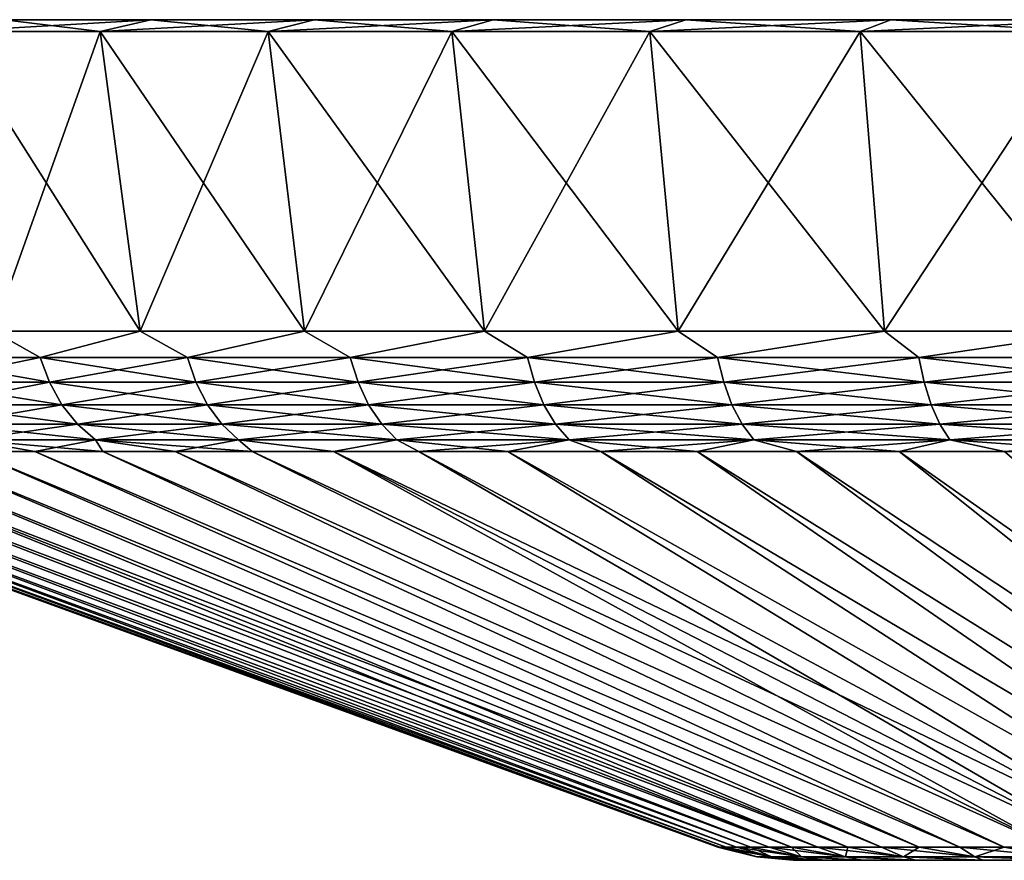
# Model space of a CAD drawing. Header units: metres. Extents: x -109 to 109, y -314 to 82.
# Tile 69 of 191: x -102 to -90, y 71 to 82. Entities that reach past the tile are written whole.
import ezdxf

# ---------------------------------------------------------------- set-up
doc = ezdxf.new("R2010")
doc.units = ezdxf.units.M
doc.layers.add('solid_504261_XXX', color=7, linetype='CONTINUOUS')

msp = doc.modelspace()

# ---------------------------------------------------------------- linework, layer by layer
at = {"layer": 'solid_504261_XXX'}
for points in [[(-103.121162, 81.349998, 165.695068), (-102.428284, 81.5, 166.188629), (-100.566437, 81.5, 163.821106)], [(-101.209412, 81.349998, 163.264084), (-103.121162, 81.349998, 165.695068), (-100.566437, 81.5, 163.821106)], [(-103.121162, 81.349998, 203.398926), (-101.209412, 81.349998, 205.82991), (-102.428284, 81.5, 202.905365)], [(-100.566437, 81.5, 205.272888), (-100.566437, 81.5, 163.821106), (-102.428284, 81.5, 166.188629)], [(-100.566437, 81.5, 205.272888), (-102.428284, 81.5, 166.188629), (-102.428284, 81.5, 202.905365)], [(-101.209412, 81.349998, 205.82991), (-100.566437, 81.5, 205.272888), (-102.428284, 81.5, 202.905365)], [(-101.209412, 81.349998, 163.264084), (-100.566437, 81.5, 163.821106), (-98.488045, 81.5, 161.641342)], [(-99.075012, 81.349998, 161.025589), (-101.209412, 81.349998, 163.264084), (-98.488045, 81.5, 161.641342)], [(-101.209412, 81.349998, 205.82991), (-99.075012, 81.349998, 208.068405), (-100.566437, 81.5, 205.272888)], [(-98.488045, 81.5, 207.452652), (-98.488045, 81.5, 161.641342), (-100.566437, 81.5, 163.821106)], [(-98.488045, 81.5, 207.452652), (-100.566437, 81.5, 163.821106), (-100.566437, 81.5, 205.272888)], [(-99.075012, 81.349998, 208.068405), (-98.488045, 81.5, 207.452652), (-100.566437, 81.5, 205.272888)], [(-99.075012, 81.349998, 161.025589), (-98.488045, 81.5, 161.641342), (-96.211792, 81.5, 159.668961)], [(-96.737717, 81.349998, 159.000305), (-99.075012, 81.349998, 161.025589), (-96.211792, 81.5, 159.668961)], [(-99.075012, 81.349998, 208.068405), (-96.737717, 81.349998, 210.093689), (-98.488045, 81.5, 207.452652)], [(-96.211792, 81.5, 209.425034), (-96.211792, 81.5, 159.668961), (-98.488045, 81.5, 161.641342)], [(-96.211792, 81.5, 209.425034), (-98.488045, 81.5, 161.641342), (-98.488045, 81.5, 207.452652)], [(-96.737717, 81.349998, 210.093689), (-96.211792, 81.5, 209.425034), (-98.488045, 81.5, 207.452652)], [(-96.737717, 81.349998, 159.000305), (-96.211792, 81.5, 159.668961), (-93.75843, 81.5, 157.921921)], [(-94.218269, 81.349998, 157.206223), (-96.737717, 81.349998, 159.000305), (-93.75843, 81.5, 157.921921)], [(-96.737717, 81.349998, 210.093689), (-94.218269, 81.349998, 211.887772), (-96.211792, 81.5, 209.425034)], [(-93.75843, 81.5, 211.172073), (-93.75843, 81.5, 157.921921), (-96.211792, 81.5, 159.668961)], [(-93.75843, 81.5, 211.172073), (-96.211792, 81.5, 159.668961), (-96.211792, 81.5, 209.425034)], [(-94.218269, 81.349998, 211.887772), (-93.75843, 81.5, 211.172073), (-96.211792, 81.5, 209.425034)], [(-94.218269, 81.349998, 157.206223), (-93.75843, 81.5, 157.921921), (-91.15004, 81.5, 156.415985)], [(-91.539902, 81.349998, 155.659866), (-94.218269, 81.349998, 157.206223), (-91.15004, 81.5, 156.415985)], [(-94.218269, 81.349998, 211.887772), (-91.539902, 81.349998, 213.434128), (-93.75843, 81.5, 211.172073)], [(-91.15004, 81.5, 212.678024), (-91.15004, 81.5, 156.415985), (-93.75843, 81.5, 157.921921)], [(-91.15004, 81.5, 212.678024), (-93.75843, 81.5, 157.921921), (-93.75843, 81.5, 211.172073)], [(-91.539902, 81.349998, 213.434128), (-91.15004, 81.5, 212.678024), (-93.75843, 81.5, 211.172073)], [(-91.539902, 81.349998, 155.659866), (-91.15004, 81.5, 156.415985), (-88.410378, 81.5, 155.16481)], [(-88.726486, 81.349998, 154.375031), (-91.539902, 81.349998, 155.659866), (-88.410378, 81.5, 155.16481)], [(-91.539902, 81.349998, 213.434128), (-88.726486, 81.349998, 214.718979), (-91.15004, 81.5, 212.678024)], [(-88.410378, 81.5, 213.929199), (-88.410378, 81.5, 155.16481), (-91.15004, 81.5, 156.415985)], [(-88.410378, 81.5, 213.929199), (-91.15004, 81.5, 156.415985), (-91.15004, 81.5, 212.678024)], [(-88.726486, 81.349998, 214.718979), (-88.410378, 81.5, 213.929199), (-91.15004, 81.5, 212.678024)], [(-100.701263, 77.537155, 205.389709), (-101.209412, 81.349998, 205.82991), (-103.121162, 81.349998, 203.398926)], [(-102.57357, 77.537155, 203.008881), (-100.701263, 77.537155, 205.389709), (-103.121162, 81.349998, 203.398926)], [(-102.57357, 77.537155, 166.085129), (-103.121162, 81.349998, 165.695068), (-101.209412, 81.349998, 163.264084)], [(-100.701263, 77.537155, 163.7043), (-102.57357, 77.537155, 166.085129), (-101.209412, 81.349998, 163.264084)], [(-98.611122, 77.537155, 207.581787), (-99.075012, 81.349998, 208.068405), (-101.209412, 81.349998, 205.82991)], [(-100.701263, 77.537155, 205.389709), (-98.611122, 77.537155, 207.581787), (-101.209412, 81.349998, 205.82991)], [(-100.701263, 77.537155, 163.7043), (-101.209412, 81.349998, 163.264084), (-99.075012, 81.349998, 161.025589)], [(-98.611122, 77.537155, 161.512222), (-100.701263, 77.537155, 163.7043), (-99.075012, 81.349998, 161.025589)], [(-96.322067, 77.537155, 209.565262), (-96.737717, 81.349998, 210.093689), (-99.075012, 81.349998, 208.068405)], [(-98.611122, 77.537155, 207.581787), (-96.322067, 77.537155, 209.565262), (-99.075012, 81.349998, 208.068405)], [(-98.611122, 77.537155, 161.512222), (-99.075012, 81.349998, 161.025589), (-96.737717, 81.349998, 159.000305)], [(-96.322067, 77.537155, 159.528748), (-98.611122, 77.537155, 161.512222), (-96.737717, 81.349998, 159.000305)], [(-93.854851, 77.537155, 211.322159), (-94.218269, 81.349998, 211.887772), (-96.737717, 81.349998, 210.093689)], [(-96.322067, 77.537155, 209.565262), (-93.854851, 77.537155, 211.322159), (-96.737717, 81.349998, 210.093689)], [(-96.322067, 77.537155, 159.528748), (-96.737717, 81.349998, 159.000305), (-94.218269, 81.349998, 157.206223)], [(-93.854851, 77.537155, 157.771835), (-96.322067, 77.537155, 159.528748), (-94.218269, 81.349998, 157.206223)], [(-91.231789, 77.537155, 212.836578), (-91.539902, 81.349998, 213.434128), (-94.218269, 81.349998, 211.887772)], [(-93.854851, 77.537155, 211.322159), (-91.231789, 77.537155, 212.836578), (-94.218269, 81.349998, 211.887772)], [(-93.854851, 77.537155, 157.771835), (-94.218269, 81.349998, 157.206223), (-91.539902, 81.349998, 155.659866)], [(-91.231789, 77.537155, 156.257416), (-93.854851, 77.537155, 157.771835), (-91.539902, 81.349998, 155.659866)], [(-88.476654, 77.537155, 214.094818), (-88.726486, 81.349998, 214.718979), (-91.539902, 81.349998, 213.434128)], [(-91.231789, 77.537155, 212.836578), (-88.476654, 77.537155, 214.094818), (-91.539902, 81.349998, 213.434128)], [(-91.231789, 77.537155, 156.257416), (-91.539902, 81.349998, 155.659866), (-88.726486, 81.349998, 154.375031)], [(-88.476654, 77.537155, 154.999191), (-91.231789, 77.537155, 156.257416), (-88.726486, 81.349998, 154.375031)], [(-101.974922, 77.201729, 203.673386), (-102.57357, 77.537155, 203.008881), (-103.631638, 77.201729, 201.254868)], [(-103.631638, 77.201729, 167.839127), (-102.57357, 77.537155, 166.085129), (-101.974922, 77.201729, 165.420624)], [(-101.974922, 77.201729, 203.673386), (-100.701263, 77.537155, 205.389709), (-102.57357, 77.537155, 203.008881)], [(-101.974922, 77.201729, 165.420624), (-102.57357, 77.537155, 166.085129), (-100.701263, 77.537155, 163.7043)], [(-100.102119, 77.201729, 205.928711), (-100.701263, 77.537155, 205.389709), (-101.974922, 77.201729, 203.673386)], [(-101.974922, 77.201729, 165.420624), (-100.701263, 77.537155, 163.7043), (-100.102119, 77.201729, 163.165283)], [(-100.102119, 77.201729, 205.928711), (-98.611122, 77.537155, 207.581787), (-100.701263, 77.537155, 205.389709)], [(-100.102119, 77.201729, 163.165283), (-100.701263, 77.537155, 163.7043), (-98.611122, 77.537155, 161.512222)], [(-98.029213, 77.201729, 208.001617), (-98.611122, 77.537155, 207.581787), (-100.102119, 77.201729, 205.928711)], [(-100.102119, 77.201729, 163.165283), (-98.611122, 77.537155, 161.512222), (-98.029213, 77.201729, 161.092377)], [(-98.029213, 77.201729, 208.001617), (-96.322067, 77.537155, 209.565262), (-98.611122, 77.537155, 207.581787)], [(-98.029213, 77.201729, 161.092377), (-98.611122, 77.537155, 161.512222), (-96.322067, 77.537155, 159.528748)], [(-95.77388, 77.201729, 209.87442), (-96.322067, 77.537155, 209.565262), (-98.029213, 77.201729, 208.001617)], [(-98.029213, 77.201729, 161.092377), (-96.322067, 77.537155, 159.528748), (-95.77388, 77.201729, 159.219574)], [(-95.77388, 77.201729, 209.87442), (-93.854851, 77.537155, 211.322159), (-96.322067, 77.537155, 209.565262)], [(-95.77388, 77.201729, 159.219574), (-96.322067, 77.537155, 159.528748), (-93.854851, 77.537155, 157.771835)], [(-93.35537, 77.201729, 211.531143), (-93.854851, 77.537155, 211.322159), (-95.77388, 77.201729, 209.87442)], [(-95.77388, 77.201729, 159.219574), (-93.854851, 77.537155, 157.771835), (-93.35537, 77.201729, 157.562866)], [(-93.35537, 77.201729, 211.531143), (-91.231789, 77.537155, 212.836578), (-93.854851, 77.537155, 211.322159)], [(-93.35537, 77.201729, 157.562866), (-93.854851, 77.537155, 157.771835), (-91.231789, 77.537155, 156.257416)], [(-90.794319, 77.201729, 212.957642), (-91.231789, 77.537155, 212.836578), (-93.35537, 77.201729, 211.531143)], [(-93.35537, 77.201729, 157.562866), (-91.231789, 77.537155, 156.257416), (-90.794319, 77.201729, 156.136368)], [(-90.794319, 77.201729, 212.957642), (-88.476654, 77.537155, 214.094818), (-91.231789, 77.537155, 212.836578)], [(-90.794319, 77.201729, 156.136368), (-91.231789, 77.537155, 156.257416), (-88.476654, 77.537155, 154.999191)], [(-88.112564, 77.201729, 214.141754), (-88.476654, 77.537155, 214.094818), (-90.794319, 77.201729, 212.957642)], [(-90.794319, 77.201729, 156.136368), (-88.476654, 77.537155, 154.999191), (-88.112564, 77.201729, 154.952255)], [(-103.631638, 77.201729, 167.839127), (-101.974922, 77.201729, 165.420624), (-103.506416, 76.885361, 167.916672)], [(-103.631638, 77.201729, 201.254868), (-103.506416, 76.885361, 201.177338), (-101.857384, 76.885361, 203.584625)], [(-101.974922, 77.201729, 203.673386), (-103.631638, 77.201729, 201.254868), (-101.857384, 76.885361, 203.584625)], [(-101.974922, 77.201729, 165.420624), (-101.857384, 76.885361, 165.509384), (-103.506416, 76.885361, 167.916672)], [(-101.974922, 77.201729, 165.420624), (-100.102119, 77.201729, 163.165283), (-101.857384, 76.885361, 165.509384)], [(-101.974922, 77.201729, 203.673386), (-101.857384, 76.885361, 203.584625), (-99.993271, 76.885361, 205.829483)], [(-100.102119, 77.201729, 205.928711), (-101.974922, 77.201729, 203.673386), (-99.993271, 76.885361, 205.829483)], [(-100.102119, 77.201729, 163.165283), (-99.993271, 76.885361, 163.264511), (-101.857384, 76.885361, 165.509384)], [(-100.102119, 77.201729, 163.165283), (-98.029213, 77.201729, 161.092377), (-99.993271, 76.885361, 163.264511)], [(-100.102119, 77.201729, 205.928711), (-99.993271, 76.885361, 205.829483), (-97.929985, 76.885361, 207.892776)], [(-98.029213, 77.201729, 208.001617), (-100.102119, 77.201729, 205.928711), (-97.929985, 76.885361, 207.892776)], [(-98.029213, 77.201729, 161.092377), (-97.929985, 76.885361, 161.201233), (-99.993271, 76.885361, 163.264511)], [(-98.029213, 77.201729, 161.092377), (-95.77388, 77.201729, 159.219574), (-97.929985, 76.885361, 161.201233)], [(-98.029213, 77.201729, 208.001617), (-97.929985, 76.885361, 207.892776), (-95.68512, 76.885361, 209.756882)], [(-95.77388, 77.201729, 209.87442), (-98.029213, 77.201729, 208.001617), (-95.68512, 76.885361, 209.756882)], [(-95.77388, 77.201729, 159.219574), (-95.68512, 76.885361, 159.337112), (-97.929985, 76.885361, 161.201233)], [(-95.77388, 77.201729, 159.219574), (-93.35537, 77.201729, 157.562866), (-95.68512, 76.885361, 159.337112)], [(-95.77388, 77.201729, 209.87442), (-95.68512, 76.885361, 209.756882), (-93.277832, 76.885361, 211.405914)], [(-93.35537, 77.201729, 211.531143), (-95.77388, 77.201729, 209.87442), (-93.277832, 76.885361, 211.405914)], [(-93.35537, 77.201729, 157.562866), (-93.277832, 76.885361, 157.68808), (-95.68512, 76.885361, 159.337112)], [(-93.35537, 77.201729, 157.562866), (-90.794319, 77.201729, 156.136368), (-93.277832, 76.885361, 157.68808)], [(-93.35537, 77.201729, 211.531143), (-93.277832, 76.885361, 211.405914), (-90.728668, 76.885361, 212.82579)], [(-90.794319, 77.201729, 212.957642), (-93.35537, 77.201729, 211.531143), (-90.728668, 76.885361, 212.82579)], [(-90.794319, 77.201729, 156.136368), (-90.728668, 76.885361, 156.268204), (-93.277832, 76.885361, 157.68808)], [(-90.794319, 77.201729, 156.136368), (-88.112564, 77.201729, 154.952255), (-90.728668, 76.885361, 156.268204)], [(-90.794319, 77.201729, 212.957642), (-90.728668, 76.885361, 212.82579), (-88.059357, 76.885361, 214.00441)], [(-88.112564, 77.201729, 214.141754), (-90.794319, 77.201729, 212.957642), (-88.059357, 76.885361, 214.00441)], [(-88.112564, 77.201729, 154.952255), (-88.059357, 76.885361, 155.0896), (-90.728668, 76.885361, 156.268204)], [(-103.506416, 76.885361, 167.916672), (-101.857384, 76.885361, 165.509384), (-103.336342, 76.599411, 168.021973)], [(-103.506416, 76.885361, 201.177338), (-103.336342, 76.599411, 201.072037), (-101.697754, 76.599411, 203.464066)], [(-101.857384, 76.885361, 203.584625), (-103.506416, 76.885361, 201.177338), (-101.697754, 76.599411, 203.464066)], [(-101.857384, 76.885361, 165.509384), (-101.697754, 76.599411, 165.629929), (-103.336342, 76.599411, 168.021973)], [(-101.857384, 76.885361, 165.509384), (-99.993271, 76.885361, 163.264511), (-101.697754, 76.599411, 165.629929)], [(-101.857384, 76.885361, 203.584625), (-101.697754, 76.599411, 203.464066), (-99.845444, 76.599411, 205.694717)], [(-99.993271, 76.885361, 205.829483), (-101.857384, 76.885361, 203.584625), (-99.845444, 76.599411, 205.694717)], [(-99.993271, 76.885361, 163.264511), (-99.845444, 76.599411, 163.399277), (-101.697754, 76.599411, 165.629929)], [(-99.993271, 76.885361, 163.264511), (-97.929985, 76.885361, 161.201233), (-99.845444, 76.599411, 163.399277)], [(-99.993271, 76.885361, 205.829483), (-99.845444, 76.599411, 205.694717), (-97.795219, 76.599411, 207.744949)], [(-97.929985, 76.885361, 207.892776), (-99.993271, 76.885361, 205.829483), (-97.795219, 76.599411, 207.744949)], [(-97.929985, 76.885361, 161.201233), (-97.795219, 76.599411, 161.34906), (-99.845444, 76.599411, 163.399277)], [(-97.929985, 76.885361, 161.201233), (-95.68512, 76.885361, 159.337112), (-97.795219, 76.599411, 161.34906)], [(-97.929985, 76.885361, 207.892776), (-97.795219, 76.599411, 207.744949), (-95.564575, 76.599411, 209.597244)], [(-95.68512, 76.885361, 209.756882), (-97.929985, 76.885361, 207.892776), (-95.564575, 76.599411, 209.597244)], [(-95.68512, 76.885361, 159.337112), (-95.564575, 76.599411, 159.49675), (-97.795219, 76.599411, 161.34906)], [(-95.68512, 76.885361, 159.337112), (-93.277832, 76.885361, 157.68808), (-95.564575, 76.599411, 159.49675)], [(-95.68512, 76.885361, 209.756882), (-95.564575, 76.599411, 209.597244), (-93.172531, 76.599411, 211.23584)], [(-93.277832, 76.885361, 211.405914), (-95.68512, 76.885361, 209.756882), (-93.172531, 76.599411, 211.23584)], [(-93.277832, 76.885361, 157.68808), (-93.172531, 76.599411, 157.858154), (-95.564575, 76.599411, 159.49675)], [(-93.277832, 76.885361, 157.68808), (-90.728668, 76.885361, 156.268204), (-93.172531, 76.599411, 157.858154)], [(-93.277832, 76.885361, 211.405914), (-93.172531, 76.599411, 211.23584), (-90.639503, 76.599411, 212.646729)], [(-90.728668, 76.885361, 212.82579), (-93.277832, 76.885361, 211.405914), (-90.639503, 76.599411, 212.646729)], [(-90.728668, 76.885361, 156.268204), (-90.639503, 76.599411, 156.447281), (-93.172531, 76.599411, 157.858154)], [(-90.728668, 76.885361, 156.268204), (-88.059357, 76.885361, 155.0896), (-90.639503, 76.599411, 156.447281)], [(-90.728668, 76.885361, 212.82579), (-90.639503, 76.599411, 212.646729), (-87.987099, 76.599411, 213.817871)], [(-88.059357, 76.885361, 214.00441), (-90.728668, 76.885361, 212.82579), (-87.987099, 76.599411, 213.817871)], [(-88.059357, 76.885361, 155.0896), (-87.987099, 76.599411, 155.276123), (-90.639503, 76.599411, 156.447281)], [(-103.336342, 76.599411, 168.021973), (-101.697754, 76.599411, 165.629929), (-103.126595, 76.352592, 168.15184)], [(-103.336342, 76.599411, 201.072037), (-103.126595, 76.352592, 200.942154), (-101.500885, 76.352592, 203.315399)], [(-101.697754, 76.599411, 203.464066), (-103.336342, 76.599411, 201.072037), (-101.500885, 76.352592, 203.315399)], [(-101.697754, 76.599411, 165.629929), (-101.500885, 76.352592, 165.778595), (-103.126595, 76.352592, 168.15184)], [(-101.697754, 76.599411, 165.629929), (-99.845444, 76.599411, 163.399277), (-101.500885, 76.352592, 165.778595)], [(-101.697754, 76.599411, 203.464066), (-101.500885, 76.352592, 203.315399), (-99.663132, 76.352592, 205.528519)], [(-99.845444, 76.599411, 205.694717), (-101.697754, 76.599411, 203.464066), (-99.663132, 76.352592, 205.528519)], [(-99.845444, 76.599411, 163.399277), (-99.663132, 76.352592, 163.565475), (-101.500885, 76.352592, 165.778595)], [(-99.845444, 76.599411, 163.399277), (-97.795219, 76.599411, 161.34906), (-99.663132, 76.352592, 163.565475)], [(-99.845444, 76.599411, 205.694717), (-99.663132, 76.352592, 205.528519), (-97.629021, 76.352592, 207.562637)], [(-97.795219, 76.599411, 207.744949), (-99.845444, 76.599411, 205.694717), (-97.629021, 76.352592, 207.562637)], [(-97.795219, 76.599411, 161.34906), (-97.629021, 76.352592, 161.531372), (-99.663132, 76.352592, 163.565475)], [(-97.795219, 76.599411, 161.34906), (-95.564575, 76.599411, 159.49675), (-97.629021, 76.352592, 161.531372)], [(-97.795219, 76.599411, 207.744949), (-97.629021, 76.352592, 207.562637), (-95.415909, 76.352592, 209.400391)], [(-95.564575, 76.599411, 209.597244), (-97.795219, 76.599411, 207.744949), (-95.415909, 76.352592, 209.400391)], [(-95.564575, 76.599411, 159.49675), (-95.415909, 76.352592, 159.693619), (-97.629021, 76.352592, 161.531372)], [(-95.564575, 76.599411, 159.49675), (-93.172531, 76.599411, 157.858154), (-95.415909, 76.352592, 159.693619)], [(-95.564575, 76.599411, 209.597244), (-95.415909, 76.352592, 209.400391), (-93.042664, 76.352592, 211.026093)], [(-93.172531, 76.599411, 211.23584), (-95.564575, 76.599411, 209.597244), (-93.042664, 76.352592, 211.026093)], [(-93.172531, 76.599411, 157.858154), (-93.042664, 76.352592, 158.067902), (-95.415909, 76.352592, 159.693619)], [(-93.172531, 76.599411, 157.858154), (-90.639503, 76.599411, 156.447281), (-93.042664, 76.352592, 158.067902)], [(-93.172531, 76.599411, 211.23584), (-93.042664, 76.352592, 211.026093), (-90.529541, 76.352592, 212.425888)], [(-90.639503, 76.599411, 212.646729), (-93.172531, 76.599411, 211.23584), (-90.529541, 76.352592, 212.425888)], [(-90.639503, 76.599411, 156.447281), (-90.529541, 76.352592, 156.668106), (-93.042664, 76.352592, 158.067902)], [(-90.639503, 76.599411, 156.447281), (-87.987099, 76.599411, 155.276123), (-90.529541, 76.352592, 156.668106)], [(-90.639503, 76.599411, 212.646729), (-90.529541, 76.352592, 212.425888), (-87.89798, 76.352592, 213.587845)], [(-87.987099, 76.599411, 213.817871), (-90.639503, 76.599411, 212.646729), (-87.89798, 76.352592, 213.587845)], [(-87.987099, 76.599411, 155.276123), (-87.89798, 76.352592, 155.506165), (-90.529541, 76.352592, 156.668106)], [(-103.126595, 76.352592, 168.15184), (-101.500885, 76.352592, 165.778595), (-102.883568, 76.152405, 168.302322)], [(-103.126595, 76.352592, 200.942154), (-102.883568, 76.152405, 200.791687), (-101.272774, 76.152405, 203.143143)], [(-101.500885, 76.352592, 203.315399), (-103.126595, 76.352592, 200.942154), (-101.272774, 76.152405, 203.143143)], [(-101.500885, 76.352592, 165.778595), (-101.272774, 76.152405, 165.950851), (-102.883568, 76.152405, 168.302322)], [(-101.500885, 76.352592, 165.778595), (-99.663132, 76.352592, 163.565475), (-101.272774, 76.152405, 165.950851)], [(-101.500885, 76.352592, 203.315399), (-101.272774, 76.152405, 203.143143), (-99.451897, 76.152405, 205.335953)], [(-99.663132, 76.352592, 205.528519), (-101.500885, 76.352592, 203.315399), (-99.451897, 76.152405, 205.335953)], [(-99.663132, 76.352592, 163.565475), (-99.451897, 76.152405, 163.758041), (-101.272774, 76.152405, 165.950851)], [(-99.663132, 76.352592, 163.565475), (-97.629021, 76.352592, 161.531372), (-99.451897, 76.152405, 163.758041)], [(-99.663132, 76.352592, 205.528519), (-99.451897, 76.152405, 205.335953), (-97.436455, 76.152405, 207.351395)], [(-97.629021, 76.352592, 207.562637), (-99.663132, 76.352592, 205.528519), (-97.436455, 76.152405, 207.351395)], [(-97.629021, 76.352592, 161.531372), (-97.436455, 76.152405, 161.742599), (-99.451897, 76.152405, 163.758041)], [(-97.629021, 76.352592, 161.531372), (-95.415909, 76.352592, 159.693619), (-97.436455, 76.152405, 161.742599)], [(-97.629021, 76.352592, 207.562637), (-97.436455, 76.152405, 207.351395), (-95.243645, 76.152405, 209.172272)], [(-95.415909, 76.352592, 209.400391), (-97.629021, 76.352592, 207.562637), (-95.243645, 76.152405, 209.172272)], [(-95.415909, 76.352592, 159.693619), (-95.243645, 76.152405, 159.921722), (-97.436455, 76.152405, 161.742599)], [(-95.415909, 76.352592, 159.693619), (-93.042664, 76.352592, 158.067902), (-95.243645, 76.152405, 159.921722)], [(-95.415909, 76.352592, 209.400391), (-95.243645, 76.152405, 209.172272), (-92.892181, 76.152405, 210.783066)], [(-93.042664, 76.352592, 211.026093), (-95.415909, 76.352592, 209.400391), (-92.892181, 76.152405, 210.783066)], [(-93.042664, 76.352592, 158.067902), (-92.892181, 76.152405, 158.310928), (-95.243645, 76.152405, 159.921722)], [(-93.042664, 76.352592, 158.067902), (-90.529541, 76.352592, 156.668106), (-92.892181, 76.152405, 158.310928)], [(-93.042664, 76.352592, 211.026093), (-92.892181, 76.152405, 210.783066), (-90.40213, 76.152405, 212.170013)], [(-90.529541, 76.352592, 212.425888), (-93.042664, 76.352592, 211.026093), (-90.40213, 76.152405, 212.170013)], [(-90.529541, 76.352592, 156.668106), (-90.40213, 76.152405, 156.923981), (-92.892181, 76.152405, 158.310928)], [(-90.529541, 76.352592, 156.668106), (-87.89798, 76.352592, 155.506165), (-90.40213, 76.152405, 156.923981)], [(-90.529541, 76.352592, 212.425888), (-90.40213, 76.152405, 212.170013), (-87.794724, 76.152405, 213.321304)], [(-87.89798, 76.352592, 213.587845), (-90.529541, 76.352592, 212.425888), (-87.794724, 76.152405, 213.321304)], [(-87.89798, 76.352592, 155.506165), (-87.794724, 76.152405, 155.772705), (-90.40213, 76.152405, 156.923981)], [(-102.883568, 76.152405, 168.302322), (-102.042336, 76.005066, 167.57869), (-102.844337, 76.005066, 168.8452)], [(-102.883568, 76.152405, 168.302322), (-101.272774, 76.152405, 165.950851), (-102.042336, 76.005066, 167.57869)], [(-102.883568, 76.152405, 200.791687), (-102.84433, 76.005066, 200.24881), (-102.04232, 76.005066, 201.51532)], [(-102.883568, 76.152405, 200.791687), (-102.04232, 76.005066, 201.51532), (-101.179138, 76.005066, 202.740952)], [(-101.272774, 76.152405, 203.143143), (-102.883568, 76.152405, 200.791687), (-101.179138, 76.005066, 202.740952)], [(-101.272774, 76.152405, 165.950851), (-101.179146, 76.005066, 166.353058), (-102.042336, 76.005066, 167.57869)], [(-101.272774, 76.152405, 165.950851), (-100.256859, 76.005066, 165.171265), (-101.179146, 76.005066, 166.353058)], [(-101.272774, 76.152405, 165.950851), (-99.451897, 76.152405, 163.758041), (-100.256859, 76.005066, 165.171265)], [(-101.272774, 76.152405, 203.143143), (-101.179138, 76.005066, 202.740952), (-100.256851, 76.005066, 203.922745)], [(-101.272774, 76.152405, 203.143143), (-100.256851, 76.005066, 203.922745), (-99.277687, 76.005066, 205.057861)], [(-99.451897, 76.152405, 205.335953), (-101.272774, 76.152405, 203.143143), (-99.277687, 76.005066, 205.057861)], [(-99.451897, 76.152405, 163.758041), (-99.277702, 76.005066, 164.036148), (-100.256859, 76.005066, 165.171265)], [(-99.451897, 76.152405, 163.758041), (-98.244019, 76.005066, 162.950439), (-99.277702, 76.005066, 164.036148)], [(-99.451897, 76.152405, 163.758041), (-97.436455, 76.152405, 161.742599), (-98.244019, 76.005066, 162.950439)], [(-99.451897, 76.152405, 205.335953), (-99.277687, 76.005066, 205.057861), (-98.244011, 76.005066, 206.14357)], [(-97.436455, 76.152405, 207.351395), (-99.451897, 76.152405, 205.335953), (-98.244011, 76.005066, 206.14357)], [(-97.436455, 76.152405, 161.742599), (-97.15831, 76.005066, 161.916763), (-98.244019, 76.005066, 162.950439)], [(-97.436455, 76.152405, 207.351395), (-98.244011, 76.005066, 206.14357), (-97.158302, 76.005066, 207.177246)], [(-97.436455, 76.152405, 161.742599), (-95.243645, 76.152405, 159.921722), (-97.15831, 76.005066, 161.916763)], [(-97.436455, 76.152405, 207.351395), (-97.158302, 76.005066, 207.177246), (-96.023178, 76.005066, 208.156403)], [(-95.243645, 76.152405, 209.172272), (-97.436455, 76.152405, 207.351395), (-96.023178, 76.005066, 208.156403)], [(-95.243645, 76.152405, 159.921722), (-96.023193, 76.005066, 160.937607), (-97.15831, 76.005066, 161.916763)], [(-95.243645, 76.152405, 159.921722), (-94.841393, 76.005066, 160.01532), (-96.023193, 76.005066, 160.937607)], [(-95.243645, 76.152405, 209.172272), (-96.023178, 76.005066, 208.156403), (-94.841377, 76.005066, 209.07869)], [(-95.243645, 76.152405, 159.921722), (-92.892181, 76.152405, 158.310928), (-94.841393, 76.005066, 160.01532)], [(-95.243645, 76.152405, 209.172272), (-94.841377, 76.005066, 209.07869), (-93.615746, 76.005066, 209.941879)], [(-92.892181, 76.152405, 210.783066), (-95.243645, 76.152405, 209.172272), (-93.615746, 76.005066, 209.941879)], [(-92.892181, 76.152405, 158.310928), (-93.615761, 76.005066, 159.15213), (-94.841393, 76.005066, 160.01532)], [(-92.892181, 76.152405, 158.310928), (-92.349251, 76.005066, 158.350128), (-93.615761, 76.005066, 159.15213)], [(-92.892181, 76.152405, 210.783066), (-93.615746, 76.005066, 209.941879), (-92.349236, 76.005066, 210.743881)], [(-92.892181, 76.152405, 158.310928), (-90.40213, 76.152405, 156.923981), (-92.349251, 76.005066, 158.350128)], [(-92.892181, 76.152405, 210.783066), (-92.349236, 76.005066, 210.743881), (-91.044907, 76.005066, 211.482773)], [(-90.40213, 76.152405, 212.170013), (-92.892181, 76.152405, 210.783066), (-91.044907, 76.005066, 211.482773)], [(-90.40213, 76.152405, 156.923981), (-91.044922, 76.005066, 157.611237), (-92.349251, 76.005066, 158.350128)], [(-90.40213, 76.152405, 156.923981), (-89.705902, 76.005066, 156.937241), (-91.044922, 76.005066, 157.611237)], [(-90.40213, 76.152405, 212.170013), (-91.044907, 76.005066, 211.482773), (-89.705894, 76.005066, 212.156769)], [(-90.40213, 76.152405, 156.923981), (-87.794724, 76.152405, 155.772705), (-89.705902, 76.005066, 156.937241)], [(-90.40213, 76.152405, 212.170013), (-89.705894, 76.005066, 212.156769), (-88.335411, 76.005066, 212.764252)], [(-87.794724, 76.152405, 213.321304), (-90.40213, 76.152405, 212.170013), (-88.335411, 76.005066, 212.764252)], [(-107.189621, 76.005066, 184.547012), (-93.352745, 70.968864, 184.547012), (-93.326469, 70.968864, 185.483673)], [(-107.152824, 76.005066, 186.045639), (-107.189621, 76.005066, 184.547012), (-93.326469, 70.968864, 185.483673)], [(-107.189621, 76.005066, 184.547012), (-107.152832, 76.005066, 183.04837), (-93.352745, 70.968864, 184.547012)], [(-107.152832, 76.005066, 183.04837), (-93.326469, 70.968864, 183.610336), (-93.352745, 70.968864, 184.547012)], [(-107.152832, 76.005066, 183.04837), (-107.042549, 76.005066, 181.553345), (-93.326469, 70.968864, 183.610336)], [(-107.042549, 76.005066, 187.540665), (-107.152824, 76.005066, 186.045639), (-93.326469, 70.968864, 185.483673)], [(-107.042549, 76.005066, 187.540665), (-93.326469, 70.968864, 185.483673), (-93.247711, 70.968864, 186.417404)], [(-106.859047, 76.005066, 189.028473), (-107.042549, 76.005066, 187.540665), (-93.247711, 70.968864, 186.417404)], [(-107.042549, 76.005066, 181.553345), (-93.247711, 70.968864, 182.67662), (-93.326469, 70.968864, 183.610336)], [(-107.042549, 76.005066, 181.553345), (-106.859047, 76.005066, 180.065536), (-93.247711, 70.968864, 182.67662)], [(-106.859047, 76.005066, 189.028473), (-93.247711, 70.968864, 186.417404), (-93.116722, 70.968864, 187.34523)], [(-106.60276, 76.005066, 190.505478), (-106.859047, 76.005066, 189.028473), (-93.116722, 70.968864, 187.34523)], [(-106.859047, 76.005066, 180.065536), (-93.116722, 70.968864, 181.748779), (-93.247711, 70.968864, 182.67662)], [(-106.859047, 76.005066, 180.065536), (-106.60276, 76.005066, 178.588531), (-93.116722, 70.968864, 181.748779)], [(-106.60276, 76.005066, 190.505478), (-93.116722, 70.968864, 187.34523), (-92.933914, 70.968864, 188.264267)], [(-106.274307, 76.005066, 191.96814), (-106.60276, 76.005066, 190.505478), (-92.933914, 70.968864, 188.264267)], [(-106.60276, 76.005066, 178.588531), (-92.933914, 70.968864, 180.829742), (-93.116722, 70.968864, 181.748779)], [(-106.60276, 76.005066, 178.588531), (-106.274307, 76.005066, 177.12587), (-92.933914, 70.968864, 180.829742)], [(-106.274307, 76.005066, 191.96814), (-92.933914, 70.968864, 188.264267), (-92.699867, 70.968864, 189.1716)], [(-105.874481, 76.005066, 193.412933), (-106.274307, 76.005066, 191.96814), (-92.699867, 70.968864, 189.1716)], [(-106.274307, 76.005066, 177.12587), (-92.699867, 70.968864, 179.922409), (-92.933914, 70.968864, 180.829742)], [(-106.274307, 76.005066, 177.12587), (-105.874481, 76.005066, 175.681091), (-92.699867, 70.968864, 179.922409)], [(-105.874481, 76.005066, 193.412933), (-92.699867, 70.968864, 189.1716), (-92.415306, 70.968864, 190.064392)], [(-105.404243, 76.005066, 194.836349), (-105.874481, 76.005066, 193.412933), (-92.415306, 70.968864, 190.064392)], [(-105.874481, 76.005066, 175.681091), (-92.415314, 70.968864, 179.029617), (-92.699867, 70.968864, 179.922409)], [(-105.874481, 76.005066, 175.681091), (-105.404243, 76.005066, 174.25766), (-92.415314, 70.968864, 179.029617)], [(-105.404243, 76.005066, 194.836349), (-92.415306, 70.968864, 190.064392), (-92.081139, 70.968864, 190.939819)], [(-104.864723, 76.005066, 196.234985), (-105.404243, 76.005066, 194.836349), (-92.081139, 70.968864, 190.939819)], [(-105.404243, 76.005066, 174.25766), (-104.864731, 76.005066, 172.859024), (-92.415314, 70.968864, 179.029617)], [(-104.864731, 76.005066, 172.859024), (-92.081146, 70.968864, 178.15419), (-92.415314, 70.968864, 179.029617)], [(-104.864731, 76.005066, 172.859024), (-104.25724, 76.005066, 171.488556), (-92.081146, 70.968864, 178.15419)], [(-104.864723, 76.005066, 196.234985), (-92.081139, 70.968864, 190.939819), (-91.69841, 70.968864, 191.795135)], [(-104.257233, 76.005066, 197.605469), (-104.864723, 76.005066, 196.234985), (-91.69841, 70.968864, 191.795135)], [(-104.25724, 76.005066, 171.488556), (-91.698418, 70.968864, 177.298874), (-92.081146, 70.968864, 178.15419)], [(-104.25724, 76.005066, 171.488556), (-103.583237, 76.005066, 170.149536), (-91.698418, 70.968864, 177.298874)], [(-103.583229, 76.005066, 198.944473), (-104.257233, 76.005066, 197.605469), (-91.69841, 70.968864, 191.795135)], [(-103.583237, 76.005066, 170.149536), (-91.268333, 70.968864, 176.46637), (-91.698418, 70.968864, 177.298874)], [(-103.583237, 76.005066, 170.149536), (-102.844337, 76.005066, 168.8452), (-91.268333, 70.968864, 176.46637)], [(-103.583229, 76.005066, 198.944473), (-91.69841, 70.968864, 191.795135), (-91.268326, 70.968864, 192.62764)], [(-102.84433, 76.005066, 200.24881), (-103.583229, 76.005066, 198.944473), (-91.268326, 70.968864, 192.62764)], [(-102.844337, 76.005066, 168.8452), (-90.792252, 70.968864, 175.659286), (-91.268333, 70.968864, 176.46637)], [(-102.844337, 76.005066, 168.8452), (-102.042336, 76.005066, 167.57869), (-90.792252, 70.968864, 175.659286)], [(-102.84433, 76.005066, 200.24881), (-91.268326, 70.968864, 192.62764), (-90.792244, 70.968864, 193.434723)], [(-102.04232, 76.005066, 201.51532), (-102.84433, 76.005066, 200.24881), (-90.792244, 70.968864, 193.434723)], [(-102.042336, 76.005066, 167.57869), (-90.27166, 70.968864, 174.880173), (-90.792252, 70.968864, 175.659286)], [(-102.042336, 76.005066, 167.57869), (-101.179146, 76.005066, 166.353058), (-90.27166, 70.968864, 174.880173)], [(-102.04232, 76.005066, 201.51532), (-90.792244, 70.968864, 193.434723), (-90.271652, 70.968864, 194.213837)], [(-101.179138, 76.005066, 202.740952), (-102.04232, 76.005066, 201.51532), (-90.271652, 70.968864, 194.213837)], [(-101.179146, 76.005066, 166.353058), (-89.708199, 70.968864, 174.13147), (-90.27166, 70.968864, 174.880173)], [(-101.179146, 76.005066, 166.353058), (-100.256859, 76.005066, 165.171265), (-89.708199, 70.968864, 174.13147)], [(-101.179138, 76.005066, 202.740952), (-90.271652, 70.968864, 194.213837), (-89.708199, 70.968864, 194.96254)], [(-100.256851, 76.005066, 203.922745), (-101.179138, 76.005066, 202.740952), (-89.708199, 70.968864, 194.96254)], [(-100.256859, 76.005066, 165.171265), (-89.103653, 70.968864, 173.415527), (-89.708199, 70.968864, 174.13147)], [(-100.256859, 76.005066, 165.171265), (-99.277702, 76.005066, 164.036148), (-89.103653, 70.968864, 173.415527)], [(-100.256851, 76.005066, 203.922745), (-89.708199, 70.968864, 194.96254), (-89.103645, 70.968864, 195.678482)], [(-99.277687, 76.005066, 205.057861), (-100.256851, 76.005066, 203.922745), (-89.103645, 70.968864, 195.678482)], [(-99.277702, 76.005066, 164.036148), (-98.244019, 76.005066, 162.950439), (-89.103653, 70.968864, 173.415527)], [(-99.277687, 76.005066, 205.057861), (-89.103645, 70.968864, 195.678482), (-88.459908, 70.968864, 196.35939)], [(-98.244011, 76.005066, 206.14357), (-99.277687, 76.005066, 205.057861), (-88.459908, 70.968864, 196.35939)], [(-98.244019, 76.005066, 162.950439), (-88.459915, 70.968864, 172.734619), (-89.103653, 70.968864, 173.415527)], [(-98.244019, 76.005066, 162.950439), (-97.15831, 76.005066, 161.916763), (-88.459915, 70.968864, 172.734619)], [(-98.244011, 76.005066, 206.14357), (-88.459908, 70.968864, 196.35939), (-87.778999, 70.968864, 197.003128)], [(-97.158302, 76.005066, 207.177246), (-98.244011, 76.005066, 206.14357), (-87.778999, 70.968864, 197.003128)], [(-97.15831, 76.005066, 161.916763), (-87.779007, 70.968864, 172.090881), (-88.459915, 70.968864, 172.734619)], [(-97.15831, 76.005066, 161.916763), (-96.023193, 76.005066, 160.937607), (-87.779007, 70.968864, 172.090881)], [(-96.023178, 76.005066, 208.156403), (-97.158302, 76.005066, 207.177246), (-87.778999, 70.968864, 197.003128)], [(-96.023193, 76.005066, 160.937607), (-87.06308, 70.968864, 171.486328), (-87.779007, 70.968864, 172.090881)], [(-96.023193, 76.005066, 160.937607), (-94.841393, 76.005066, 160.01532), (-87.06308, 70.968864, 171.486328)], [(-96.023178, 76.005066, 208.156403), (-87.778999, 70.968864, 197.003128), (-87.063072, 70.968864, 197.607681)], [(-94.841377, 76.005066, 209.07869), (-96.023178, 76.005066, 208.156403), (-87.063072, 70.968864, 197.607681)], [(-94.841393, 76.005066, 160.01532), (-86.314377, 70.968864, 170.922867), (-87.06308, 70.968864, 171.486328)], [(-94.841393, 76.005066, 160.01532), (-93.615761, 76.005066, 159.15213), (-86.314377, 70.968864, 170.922867)], [(-94.841377, 76.005066, 209.07869), (-87.063072, 70.968864, 197.607681), (-86.314369, 70.968864, 198.171127)], [(-93.615746, 76.005066, 209.941879), (-94.841377, 76.005066, 209.07869), (-86.314369, 70.968864, 198.171127)], [(-93.615761, 76.005066, 159.15213), (-85.535255, 70.968864, 170.402283), (-86.314377, 70.968864, 170.922867)], [(-93.615761, 76.005066, 159.15213), (-92.349251, 76.005066, 158.350128), (-85.535255, 70.968864, 170.402283)], [(-93.615746, 76.005066, 209.941879), (-86.314369, 70.968864, 198.171127), (-85.535248, 70.968864, 198.691727)], [(-92.349236, 76.005066, 210.743881), (-93.615746, 76.005066, 209.941879), (-85.535248, 70.968864, 198.691727)], [(-92.349251, 76.005066, 158.350128), (-84.728172, 70.968864, 169.926193), (-85.535255, 70.968864, 170.402283)], [(-92.349251, 76.005066, 158.350128), (-91.044922, 76.005066, 157.611237), (-84.728172, 70.968864, 169.926193)], [(-92.349236, 76.005066, 210.743881), (-85.535248, 70.968864, 198.691727), (-84.728165, 70.968864, 199.167816)], [(-91.044907, 76.005066, 211.482773), (-92.349236, 76.005066, 210.743881), (-84.728165, 70.968864, 199.167816)], [(-91.044922, 76.005066, 157.611237), (-83.89566, 70.968864, 169.496109), (-84.728172, 70.968864, 169.926193)], [(-91.044922, 76.005066, 157.611237), (-89.705902, 76.005066, 156.937241), (-83.89566, 70.968864, 169.496109)], [(-91.044907, 76.005066, 211.482773), (-84.728165, 70.968864, 199.167816), (-83.895653, 70.968864, 199.5979)], [(-89.705894, 76.005066, 212.156769), (-91.044907, 76.005066, 211.482773), (-83.895653, 70.968864, 199.5979)], [(-92.857498, 70.842537, 185.425888), (-93.326469, 70.968864, 185.483673), (-93.352745, 70.968864, 184.547012)], [(-92.857498, 70.842537, 183.668121), (-93.352745, 70.968864, 184.547012), (-93.326469, 70.968864, 183.610336)], [(-92.857498, 70.842537, 185.425888), (-93.352745, 70.968864, 184.547012), (-92.857498, 70.842537, 183.668121)], [(-92.66745, 70.842537, 187.17334), (-93.247711, 70.968864, 186.417404), (-93.326469, 70.968864, 185.483673)], [(-92.66745, 70.842537, 187.17334), (-93.326469, 70.968864, 185.483673), (-92.857498, 70.842537, 185.425888)], [(-92.857498, 70.842537, 183.668121), (-93.326469, 70.968864, 183.610336), (-93.247711, 70.968864, 182.67662)], [(-92.66745, 70.842537, 187.17334), (-93.116722, 70.968864, 187.34523), (-93.247711, 70.968864, 186.417404)], [(-92.66745, 70.842537, 181.92067), (-93.247711, 70.968864, 182.67662), (-93.116722, 70.968864, 181.748779)], [(-92.857498, 70.842537, 183.668121), (-93.247711, 70.968864, 182.67662), (-92.66745, 70.842537, 181.92067)], [(-92.289581, 70.842537, 188.889999), (-92.933914, 70.968864, 188.264267), (-93.116722, 70.968864, 187.34523)], [(-92.289581, 70.842537, 188.889999), (-93.116722, 70.968864, 187.34523), (-92.66745, 70.842537, 187.17334)], [(-92.66745, 70.842537, 181.92067), (-93.116722, 70.968864, 181.748779), (-92.933914, 70.968864, 180.829742)], [(-92.289581, 70.842537, 188.889999), (-92.699867, 70.968864, 189.1716), (-92.933914, 70.968864, 188.264267)], [(-92.289581, 70.842537, 180.203995), (-92.933914, 70.968864, 180.829742), (-92.699867, 70.968864, 179.922409)], [(-92.66745, 70.842537, 181.92067), (-92.933914, 70.968864, 180.829742), (-92.289581, 70.842537, 180.203995)], [(-91.728333, 70.842537, 190.555756), (-92.415306, 70.968864, 190.064392), (-92.699867, 70.968864, 189.1716)], [(-91.728333, 70.842537, 190.555756), (-92.699867, 70.968864, 189.1716), (-92.289581, 70.842537, 188.889999)], [(-92.289581, 70.842537, 180.203995), (-92.699867, 70.968864, 179.922409), (-92.415314, 70.968864, 179.029617)], [(-91.728333, 70.842537, 178.538254), (-92.415314, 70.968864, 179.029617), (-92.081146, 70.968864, 178.15419)], [(-92.289581, 70.842537, 180.203995), (-92.415314, 70.968864, 179.029617), (-91.728333, 70.842537, 178.538254)], [(-91.728333, 70.842537, 190.555756), (-92.081139, 70.968864, 190.939819), (-92.415306, 70.968864, 190.064392)], [(-91.728333, 70.842537, 178.538254), (-92.081146, 70.968864, 178.15419), (-91.698418, 70.968864, 177.298874)], [(-90.990265, 70.842537, 192.151047), (-91.69841, 70.968864, 191.795135), (-92.081139, 70.968864, 190.939819)], [(-90.990265, 70.842537, 192.151047), (-92.081139, 70.968864, 190.939819), (-91.728333, 70.842537, 190.555756)], [(-91.728333, 70.842537, 178.538254), (-91.698418, 70.968864, 177.298874), (-90.990265, 70.842537, 176.942947)], [(-90.990265, 70.842537, 176.942947), (-91.698418, 70.968864, 177.298874), (-91.268333, 70.968864, 176.46637)], [(-90.990265, 70.842537, 192.151047), (-91.268326, 70.968864, 192.62764), (-91.69841, 70.968864, 191.795135)], [(-90.990265, 70.842537, 176.942947), (-91.268333, 70.968864, 176.46637), (-90.792252, 70.968864, 175.659286)], [(-90.084045, 70.842537, 193.657196), (-90.792244, 70.968864, 193.434723), (-91.268326, 70.968864, 192.62764)], [(-90.084045, 70.842537, 193.657196), (-91.268326, 70.968864, 192.62764), (-90.990265, 70.842537, 192.151047)], [(-90.990265, 70.842537, 176.942947), (-90.792252, 70.968864, 175.659286), (-90.084045, 70.842537, 175.436798)], [(-90.084045, 70.842537, 175.436798), (-90.792252, 70.968864, 175.659286), (-90.27166, 70.968864, 174.880173)], [(-90.084045, 70.842537, 193.657196), (-90.271652, 70.968864, 194.213837), (-90.792244, 70.968864, 193.434723)], [(-90.084045, 70.842537, 175.436798), (-90.27166, 70.968864, 174.880173), (-89.708199, 70.968864, 174.13147)], [(-89.020294, 70.842537, 195.056549), (-89.708199, 70.968864, 194.96254), (-90.271652, 70.968864, 194.213837)], [(-89.020294, 70.842537, 195.056549), (-90.271652, 70.968864, 194.213837), (-90.084045, 70.842537, 193.657196)], [(-90.084045, 70.842537, 175.436798), (-89.708199, 70.968864, 174.13147), (-89.020294, 70.842537, 174.03746)], [(-89.020294, 70.842537, 195.056549), (-89.103645, 70.968864, 195.678482), (-89.708199, 70.968864, 194.96254)], [(-89.020294, 70.842537, 174.03746), (-89.708199, 70.968864, 174.13147), (-89.103653, 70.968864, 173.415527)], [(-92.857498, 70.842537, 183.668121), (-92.296028, 70.800003, 182.783401), (-92.395081, 70.800003, 184.547043)], [(-92.857498, 70.842537, 183.668121), (-92.66745, 70.842537, 181.92067), (-92.296028, 70.800003, 182.783401)], [(-92.857498, 70.842537, 185.425888), (-92.395081, 70.800003, 184.547043), (-92.296013, 70.800003, 186.310684)], [(-92.857498, 70.842537, 185.425888), (-92.857498, 70.842537, 183.668121), (-92.395081, 70.800003, 184.547043)], [(-92.66745, 70.842537, 187.17334), (-92.857498, 70.842537, 185.425888), (-92.296013, 70.800003, 186.310684)], [(-92.66745, 70.842537, 181.92067), (-92.000084, 70.800003, 181.042068), (-92.296028, 70.800003, 182.783401)], [(-92.66745, 70.842537, 181.92067), (-92.289581, 70.842537, 180.203995), (-92.000084, 70.800003, 181.042068)], [(-92.66745, 70.842537, 187.17334), (-92.296013, 70.800003, 186.310684), (-92.000061, 70.800003, 188.052017)], [(-92.289581, 70.842537, 188.889999), (-92.66745, 70.842537, 187.17334), (-92.000061, 70.800003, 188.052017)], [(-92.296013, 70.800003, 186.310684), (-92.395081, 70.800003, 184.547043), (-92.296028, 70.800003, 182.783401)], [(-92.296013, 70.800003, 186.310684), (-92.296028, 70.800003, 182.783401), (-92.000084, 70.800003, 181.042068)], [(-92.000061, 70.800003, 188.052017), (-92.296013, 70.800003, 186.310684), (-92.000084, 70.800003, 181.042068)], [(-92.289581, 70.842537, 180.203995), (-91.510941, 70.800003, 179.344635), (-92.000084, 70.800003, 181.042068)], [(-92.289581, 70.842537, 180.203995), (-91.728333, 70.842537, 178.538254), (-91.510941, 70.800003, 179.344635)], [(-92.289581, 70.842537, 188.889999), (-92.000061, 70.800003, 188.052017), (-91.51091, 70.800003, 189.749466)], [(-91.728333, 70.842537, 190.555756), (-92.289581, 70.842537, 188.889999), (-91.51091, 70.800003, 189.749466)], [(-92.000061, 70.800003, 188.052017), (-92.000084, 70.800003, 181.042068), (-91.510941, 70.800003, 179.344635)], [(-91.51091, 70.800003, 189.749466), (-92.000061, 70.800003, 188.052017), (-91.510941, 70.800003, 179.344635)], [(-91.728333, 70.842537, 178.538254), (-90.834885, 70.800003, 177.712921), (-91.510941, 70.800003, 179.344635)], [(-91.728333, 70.842537, 178.538254), (-90.990265, 70.842537, 176.942947), (-90.834885, 70.800003, 177.712921)], [(-91.728333, 70.842537, 190.555756), (-91.51091, 70.800003, 189.749466), (-90.834839, 70.800003, 191.381165)], [(-90.990265, 70.842537, 192.151047), (-91.728333, 70.842537, 190.555756), (-90.834839, 70.800003, 191.381165)], [(-91.51091, 70.800003, 189.749466), (-91.510941, 70.800003, 179.344635), (-90.834885, 70.800003, 177.712921)], [(-90.834839, 70.800003, 191.381165), (-91.51091, 70.800003, 189.749466), (-90.834885, 70.800003, 177.712921)], [(-90.990265, 70.842537, 176.942947), (-89.980179, 70.800003, 176.166901), (-90.834885, 70.800003, 177.712921)], [(-90.990265, 70.842537, 176.942947), (-90.084045, 70.842537, 175.436798), (-89.980179, 70.800003, 176.166901)], [(-90.990265, 70.842537, 192.151047), (-90.834839, 70.800003, 191.381165), (-89.980125, 70.800003, 192.927185)], [(-90.084045, 70.842537, 193.657196), (-90.990265, 70.842537, 192.151047), (-89.980125, 70.800003, 192.927185)], [(-90.834839, 70.800003, 191.381165), (-90.834885, 70.800003, 177.712921), (-89.980179, 70.800003, 176.166901)], [(-89.980125, 70.800003, 192.927185), (-90.834839, 70.800003, 191.381165), (-89.980179, 70.800003, 176.166901)], [(-90.084045, 70.842537, 175.436798), (-88.957924, 70.800003, 174.726624), (-89.980179, 70.800003, 176.166901)], [(-90.084045, 70.842537, 175.436798), (-89.020294, 70.842537, 174.03746), (-88.957924, 70.800003, 174.726624)], [(-90.084045, 70.842537, 193.657196), (-89.980125, 70.800003, 192.927185), (-88.957863, 70.800003, 194.367462)], [(-89.020294, 70.842537, 195.056549), (-90.084045, 70.842537, 193.657196), (-88.957863, 70.800003, 194.367462)], [(-89.980125, 70.800003, 192.927185), (-89.980179, 70.800003, 176.166901), (-88.957924, 70.800003, 174.726624)], [(-89.980125, 70.800003, 192.927185), (-89.26519, 70.800003, 181.41748), (-89.26519, 70.800003, 187.676514)], [(-88.957863, 70.800003, 194.367462), (-89.980125, 70.800003, 192.927185), (-89.26519, 70.800003, 187.676514)], [(-89.980125, 70.800003, 192.927185), (-88.957924, 70.800003, 174.726624), (-89.26519, 70.800003, 181.41748)]]:
    msp.add_3dface(points, dxfattribs=at)

doc.saveas('drawing.dxf')
